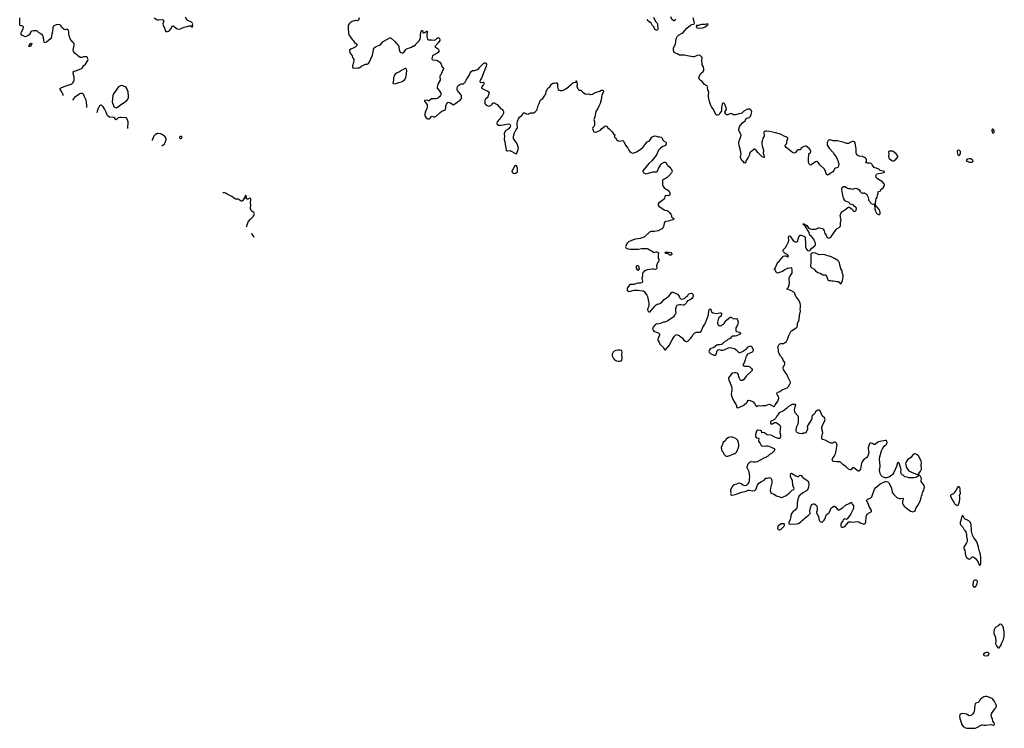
# Model space of a CAD drawing. Header units: inches. Extents: x 2133841 to 2292144, y 758099 to 915581.
# Tile 1 of 80: x 2164315 to 2191227, y 795177 to 814564. Entities that reach past the tile are written whole.
import ezdxf

# ---------------------------------------------------------------- set-up
doc = ezdxf.new("R2010")
doc.units = ezdxf.units.IN
doc.header["$MEASUREMENT"] = 0
for name, color, linetype in [('C1799', 7, 'Continuous'), ('C1860', 7, 'Continuous'), ('C1861', 7, 'Continuous'), ('C1870', 7, 'Continuous'), ('C1871', 7, 'Continuous'), ('C1880', 7, 'Continuous'), ('C1881', 7, 'Continuous'), ('C1890', 7, 'Continuous'), ('C1891', 7, 'Continuous')]:
    doc.layers.add(name, color=color, linetype=linetype)

msp = doc.modelspace()

# ---------------------------------------------------------------- linework, layer by layer
at = {"layer": 'C1799', "color": 6, "elevation": 400}
msp.add_lwpolyline([(2190153, 800000), (2190153, 799973), (2190166, 799906), (2190193, 799853), (2190219, 799830), (2190250, 799810), (2190270, 799809), (2190290, 799816), (2190350, 799869), (2190370, 799869), (2190396, 799856), (2190450, 799810), (2190499, 799739), (2190530, 799667), (2190550, 799641), (2190570, 799638), (2190584, 799676), (2190589, 799709), (2190581, 799750), (2190587, 799810), (2190587, 799870), (2190571, 799970), (2190562, 800000)], dxfattribs=at)
for points in [[(2190410, 799229), (2190390, 799214), (2190379, 799190), (2190365, 799090), (2190387, 799050), (2190410, 799043), (2190449, 799070), (2190484, 799130), (2190495, 799190), (2190488, 799208), (2190467, 799227)], [(2191130, 798028), (2191090, 798014), (2191057, 797983), (2190994, 797946), (2190974, 797926), (2190947, 797870), (2190939, 797830), (2190944, 797770), (2190977, 797690), (2190991, 797590), (2190987, 797490), (2190991, 797471), (2191011, 797431), (2191040, 797400), (2191070, 797378), (2191090, 797382), (2191130, 797442), (2191146, 797494), (2191206, 797610), (2191223, 797690), (2191227, 797750), (2191227, 797810), (2191209, 797929), (2191174, 797994), (2191154, 798014)], [(2190770, 797249), (2190730, 797249), (2190716, 797244), (2190674, 797230), (2190654, 797210), (2190654, 797190), (2190674, 797170), (2190730, 797161), (2190770, 797166), (2190790, 797172), (2190809, 797210), (2190802, 797230)], [(2190749, 796049), (2190709, 796049), (2190670, 796039), (2190610, 796000), (2190570, 795962), (2190530, 795901), (2190510, 795885), (2190450, 795865), (2190432, 795848), (2190420, 795810), (2190402, 795630), (2190393, 795610), (2190357, 795563), (2190323, 795530), (2190310, 795524), (2190270, 795521), (2190190, 795560), (2190090, 795580), (2190045, 795570), (2190010, 795542), (2190001, 795510), (2190008, 795450), (2190062, 795282), (2190083, 795250), (2190105, 795225), (2190166, 795190), (2190210, 795182), (2190290, 795185), (2190370, 795177), (2190430, 795186), (2190477, 795203), (2190590, 795266), (2190610, 795270), (2190630, 795270), (2190670, 795260), (2190710, 795259), (2190870, 795279), (2190897, 795277), (2190930, 795266), (2190950, 795272), (2190957, 795290), (2190953, 795330), (2190917, 795377), (2190904, 795430), (2190874, 795494), (2190867, 795533), (2190885, 795590), (2190969, 795710), (2190990, 795728), (2191007, 795750), (2191012, 795790), (2190995, 795835), (2190955, 795910), (2190910, 795979), (2190890, 795996), (2190820, 796020), (2190790, 796039)]]:
    msp.add_lwpolyline(points, close=True, dxfattribs=at)
at = {"layer": 'C1860', "color": 6, "elevation": 400}
msp.add_lwpolyline([(2170000, 809783), (2169984, 809790), (2169937, 809817), (2169910, 809822), (2169863, 809823)], dxfattribs=at)
at = {"layer": 'C1861', "color": 6, "elevation": 400}
for points in [[(2167992, 814610), (2168070, 814561), (2168110, 814558), (2168208, 814568), (2168246, 814550), (2168256, 814530), (2168232, 814450), (2168236, 814410), (2168282, 814310), (2168292, 814270), (2168310, 814243), (2168330, 814234), (2168350, 814236), (2168390, 814250), (2168412, 814268), (2168448, 814310), (2168490, 814394), (2168510, 814399), (2168530, 814388), (2168590, 814330), (2168615, 814315), (2168650, 814302), (2168710, 814310), (2168810, 814359), (2168850, 814371), (2168890, 814376), (2168950, 814396), (2168990, 814391), (2169014, 814370), (2169030, 814366), (2169035, 814370), (2169048, 814390), (2169042, 814430), (2169048, 814450), (2169038, 814470), (2169010, 814499), (2168930, 814529), (2168904, 814544), (2168890, 814559), (2168848, 814628)], [(2165500, 812491), (2165500, 812510), (2165465, 812590), (2165419, 812650), (2165413, 812670), (2165419, 812681), (2165428, 812692), (2165530, 812734), (2165718, 812802), (2165745, 812815), (2165770, 812836), (2165793, 812870), (2165804, 812917), (2165800, 812990), (2165778, 813090), (2165782, 813138), (2165790, 813151), (2165804, 813156), (2165850, 813168), (2165910, 813194), (2165984, 813216), (2166019, 813241), (2166070, 813308), (2166116, 813350), (2166177, 813450), (2166184, 813470), (2166182, 813490), (2166167, 813530), (2166143, 813543), (2166108, 813548), (2166056, 813543), (2166010, 813528), (2165970, 813530), (2165930, 813552), (2165907, 813570), (2165881, 813601), (2165830, 813637), (2165790, 813690), (2165779, 813730), (2165802, 813870), (2165801, 813910), (2165779, 813939), (2165720, 814000), (2165695, 814035), (2165667, 814127), (2165661, 814170), (2165662, 814230), (2165650, 814269), (2165630, 814295), (2165610, 814303), (2165550, 814289), (2165530, 814294), (2165470, 814353), (2165430, 814409), (2165410, 814420), (2165330, 814429), (2165290, 814416), (2165247, 814393), (2165237, 814383), (2165218, 814350), (2165208, 814232), (2165192, 814168), (2165175, 814065), (2165157, 814043), (2165050, 813950), (2165010, 813929), (2164990, 813942), (2164986, 813950), (2164965, 814070), (2164947, 814130), (2164930, 814152), (2164896, 814176), (2164833, 814210), (2164798, 814238), (2164770, 814254), (2164690, 814261), (2164648, 814252), (2164622, 814230), (2164598, 814182), (2164581, 814160), (2164535, 814125), (2164490, 814101), (2164470, 814096), (2164450, 814101), (2164432, 814112), (2164390, 814128), (2164370, 814142), (2164353, 814170), (2164352, 814190), (2164369, 814231), (2164411, 814310), (2164419, 814350), (2164415, 814370), (2164402, 814382), (2164370, 814396), (2164330, 814402), (2164322, 814410), (2164315, 814450), (2164322, 814510), (2164316, 814556), (2164317, 814617)], [(2166153, 812158), (2166152, 812210), (2166145, 812310), (2166130, 812358), (2166084, 812450), (2166067, 812507), (2166050, 812530), (2166022, 812542), (2165990, 812543), (2165952, 812532), (2165930, 812519), (2165810, 812436), (2165756, 812360)], [(2167268, 811589), (2167279, 811770), (2167250, 811842), (2167230, 811877), (2167210, 811889), (2167150, 811881), (2167090, 811889), (2167051, 811889), (2167006, 811874), (2166950, 811828), (2166930, 811846), (2166915, 811870), (2166890, 811884), (2166770, 811901), (2166730, 811925), (2166705, 811950), (2166676, 812030), (2166630, 812129), (2166597, 812177), (2166569, 812210), (2166550, 812224), (2166530, 812229), (2166497, 812203), (2166475, 812170), (2166450, 812118), (2166425, 812019)], [(2168090, 811451), (2168070, 811449), (2168050, 811439), (2168015, 811410), (2167986, 811374), (2167941, 811290), (2167927, 811253)], [(2168204, 811111), (2168231, 811130), (2168270, 811170), (2168293, 811207), (2168319, 811290), (2168319, 811310), (2168313, 811330), (2168290, 811362), (2168270, 811380), (2168190, 811433), (2168162, 811442), (2168090, 811451)]]:
    msp.add_lwpolyline(points, dxfattribs=at)
for points in [[(2164590, 813828), (2164568, 813828), (2164569, 813850), (2164578, 813870), (2164595, 813885), (2164610, 813911), (2164630, 813922), (2164650, 813914), (2164630, 813869), (2164610, 813842)], [(2167090, 812760), (2167070, 812756), (2167030, 812740), (2167019, 812730), (2166882, 812538), (2166861, 812490), (2166848, 812410), (2166844, 812310), (2166850, 812285), (2166889, 812190), (2166910, 812168), (2166930, 812157), (2166950, 812154), (2166970, 812157), (2166990, 812167), (2167069, 812230), (2167143, 812277), (2167240, 812350), (2167268, 812390), (2167286, 812430), (2167290, 812470), (2167278, 812590), (2167243, 812683), (2167227, 812707), (2167196, 812730), (2167130, 812756)], [(2168730, 811372), (2168706, 811370), (2168686, 811350), (2168686, 811330), (2168690, 811321), (2168710, 811311), (2168730, 811314), (2168749, 811330), (2168752, 811350)]]:
    msp.add_lwpolyline(points, close=True, dxfattribs=at)
at = {"layer": 'C1870', "color": 6, "elevation": 400}
for points in [[(2170519, 808895), (2170522, 808918), (2170536, 808964), (2170549, 808990), (2170559, 809030), (2170621, 809110), (2170702, 809190), (2170727, 809230), (2170729, 809250), (2170726, 809270), (2170713, 809290), (2170670, 809318), (2170644, 809344), (2170625, 809390), (2170625, 809425), (2170633, 809487), (2170628, 809570), (2170634, 809630), (2170631, 809651), (2170621, 809670), (2170610, 809679), (2170590, 809676), (2170550, 809653), (2170529, 809650), (2170509, 809670), (2170510, 809726), (2170490, 809766), (2170468, 809710), (2170410, 809618), (2170390, 809595), (2170370, 809597), (2170290, 809652), (2170270, 809657), (2170230, 809652), (2170214, 809654), (2170187, 809667), (2170115, 809730), (2170000, 809783)], [(2170722, 808607), (2170718, 808630), (2170706, 808650), (2170648, 808712)]]:
    msp.add_lwpolyline(points, dxfattribs=at)
at = {"layer": 'C1871', "color": 6, "elevation": 400}
for points in [[(2173596, 814610), (2173572, 814548), (2173550, 814533), (2173510, 814541), (2173490, 814540), (2173406, 814510), (2173350, 814475), (2173322, 814450), (2173295, 814410), (2173290, 814390), (2173294, 814290), (2173301, 814230), (2173300, 814190), (2173310, 814150), (2173405, 814025), (2173442, 813982), (2173470, 813935), (2173521, 813901), (2173531, 813890), (2173537, 813870), (2173507, 813830), (2173487, 813813), (2173450, 813792), (2173365, 813755), (2173331, 813729), (2173328, 813710), (2173351, 813650), (2173398, 813570), (2173415, 813530), (2173448, 813488), (2173446, 813450), (2173411, 813291), (2173411, 813270), (2173425, 813250), (2173450, 813236), (2173550, 813243), (2173590, 813250), (2173610, 813256), (2173670, 813302), (2173710, 813315), (2173750, 813338), (2173770, 813344), (2173813, 813347), (2173850, 813365), (2173870, 813391), (2173959, 813590), (2173982, 813730), (2173990, 813754), (2174012, 813790), (2174030, 813811), (2174056, 813830), (2174150, 813870), (2174185, 813890), (2174250, 813964), (2174270, 813980), (2174430, 814070), (2174450, 814068), (2174470, 814059), (2174573, 813970), (2174621, 813901), (2174669, 813850), (2174676, 813836), (2174682, 813810), (2174686, 813746), (2174700, 813700), (2174728, 813668), (2174770, 813655), (2174790, 813656), (2174813, 813667), (2174870, 813748), (2174890, 813764), (2175024, 813816), (2175070, 813844), (2175111, 813849), (2175130, 813871), (2175143, 813897), (2175190, 813937), (2175230, 813982), (2175264, 814050), (2175269, 814070), (2175271, 814149), (2175282, 814210), (2175290, 814239), (2175310, 814271), (2175324, 814264), (2175331, 814230), (2175337, 814217), (2175350, 814208), (2175370, 814208), (2175390, 814216), (2175430, 814251), (2175450, 814247), (2175456, 814230), (2175456, 814210), (2175442, 814150), (2175443, 814103), (2175466, 814026), (2175486, 814010), (2175567, 814013), (2175653, 814007), (2175690, 814018), (2175730, 814062), (2175750, 814073), (2175770, 814063), (2175786, 814046), (2175802, 814010), (2175795, 813990), (2175752, 813930), (2175677, 813850), (2175666, 813830), (2175677, 813810), (2175730, 813785), (2175750, 813770), (2175773, 813730), (2175773, 813690), (2175755, 813670), (2175670, 813610), (2175610, 813581), (2175601, 813570), (2175590, 813542), (2175582, 813490), (2175590, 813470), (2175604, 813464), (2175710, 813452), (2175730, 813447), (2175770, 813423), (2175797, 813397), (2175835, 813350), (2175847, 813330), (2175866, 813266), (2175891, 813251), (2175901, 813230), (2175864, 813136), (2175847, 813110), (2175831, 813070), (2175810, 813048), (2175800, 813010), (2175803, 812970), (2175811, 812950), (2175806, 812910), (2175743, 812797), (2175722, 812730), (2175726, 812690), (2175783, 812623), (2175827, 812550), (2175831, 812530), (2175814, 812490), (2175788, 812450), (2175757, 812423), (2175731, 812410), (2175690, 812402), (2175630, 812402), (2175570, 812394), (2175510, 812339), (2175490, 812341), (2175450, 812359), (2175382, 812350), (2175376, 812330), (2175438, 812258), (2175452, 812232), (2175456, 812210), (2175456, 812170), (2175447, 812133), (2175395, 812030), (2175388, 811988), (2175388, 811950), (2175393, 811930), (2175422, 811882), (2175450, 811859), (2175471, 811851), (2175510, 811851), (2175524, 811856), (2175570, 811915), (2175590, 811923), (2175630, 811904), (2175670, 811908), (2175690, 811916), (2175711, 811929), (2175810, 812026), (2175850, 812059), (2175870, 812071), (2175929, 812091), (2175950, 812105), (2175961, 812150), (2175967, 812210), (2175979, 812250), (2176008, 812292), (2176030, 812307), (2176070, 812302), (2176098, 812278), (2176170, 812232), (2176270, 812311), (2176350, 812363), (2176373, 812387), (2176387, 812410), (2176393, 812447), (2176392, 812470), (2176387, 812490), (2176366, 812526), (2176286, 812630), (2176276, 812650), (2176269, 812670), (2176269, 812690), (2176273, 812710), (2176290, 812745), (2176310, 812766), (2176350, 812795), (2176390, 812811), (2176450, 812811), (2176489, 812850), (2176517, 812910), (2176610, 813051), (2176632, 813110), (2176650, 813137), (2176690, 813170), (2176710, 813176), (2176750, 813177), (2176830, 813201), (2176865, 813230), (2176893, 813267), (2176970, 813348), (2177010, 813379), (2177042, 813382), (2177057, 813377), (2177076, 813350), (2177075, 813330), (2177063, 813290), (2176955, 813005), (2176935, 812965), (2176899, 812910), (2176888, 812870), (2176898, 812850), (2176910, 812844), (2176990, 812851), (2177004, 812844), (2177006, 812830), (2176990, 812790), (2176946, 812730), (2176936, 812710), (2176938, 812690), (2176990, 812661), (2177111, 812610), (2177135, 812590), (2177143, 812570), (2177130, 812510), (2177110, 812454), (2177090, 812426), (2177050, 812389), (2177028, 812352), (2177026, 812314), (2177030, 812282), (2177033, 812270), (2177050, 812251), (2177090, 812217), (2177130, 812196), (2177170, 812205), (2177190, 812214), (2177229, 812250), (2177250, 812278), (2177270, 812291), (2177290, 812285), (2177310, 812266), (2177330, 812261), (2177370, 812241), (2177416, 812176), (2177470, 812127), (2177490, 812116), (2177527, 812070), (2177535, 812050), (2177535, 812010), (2177512, 811948), (2177430, 811841), (2177367, 811770), (2177359, 811730), (2177361, 811710), (2177374, 811694), (2177402, 811682), (2177470, 811677), (2177530, 811684), (2177670, 811717), (2177708, 811708), (2177720, 811690), (2177726, 811650), (2177717, 811630), (2177669, 811571), (2177601, 811530), (2177585, 811510), (2177564, 811470), (2177561, 811450), (2177564, 811350), (2177554, 811310), (2177554, 811290), (2177575, 811230), (2177580, 811150), (2177601, 811070), (2177610, 810994), (2177630, 810976), (2177650, 810974), (2177710, 810981), (2177750, 810967), (2177870, 810903), (2177890, 810896), (2177907, 810913), (2177944, 811010), (2177947, 811050), (2177910, 811169), (2177826, 811290), (2177815, 811315), (2177812, 811350), (2177818, 811410), (2177837, 811470), (2177877, 811543), (2177914, 811590), (2177922, 811610), (2177923, 811630), (2177910, 811690), (2177909, 811730), (2177921, 811790), (2177947, 811853), (2177979, 811901), (2178048, 811950), (2178070, 811995), (2178088, 812012), (2178110, 812012), (2178170, 811989), (2178210, 811982), (2178290, 812015), (2178310, 812019), (2178370, 812018), (2178393, 812030), (2178410, 812047), (2178450, 812090), (2178461, 812110), (2178486, 812214), (2178523, 812290), (2178541, 812350), (2178570, 812382), (2178612, 812408), (2178630, 812438), (2178650, 812458), (2178673, 812507), (2178693, 812530), (2178709, 812610), (2178719, 812630), (2178753, 812687), (2178801, 812730), (2178850, 812798), (2178890, 812831), (2178930, 812826), (2178966, 812834), (2178993, 812833), (2179011, 812810), (2179014, 812790), (2179011, 812730), (2179020, 812690), (2179037, 812657), (2179058, 812638), (2179086, 812626), (2179148, 812628), (2179209, 812650), (2179239, 812670), (2179319, 812730), (2179344, 812756), (2179389, 812790), (2179425, 812830), (2179450, 812847), (2179508, 812852), (2179522, 812858), (2179526, 812890), (2179530, 812892), (2179534, 812890), (2179534, 812850), (2179542, 812842), (2179551, 812811), (2179545, 812745), (2179565, 812690), (2179581, 812670), (2179597, 812637), (2179610, 812631), (2179651, 812631), (2179674, 812614), (2179710, 812578), (2179775, 812535), (2179810, 812526), (2179870, 812535), (2179910, 812517), (2179930, 812515), (2179969, 812530), (2180000, 812546)], [(2180000, 811635), (2179983, 811617), (2179974, 811590), (2179996, 811510), (2180000, 811507)]]:
    msp.add_lwpolyline(points, dxfattribs=at)
for points in [[(2174870, 813229), (2174850, 813227), (2174750, 813173), (2174699, 813141), (2174628, 813112), (2174578, 813070), (2174562, 813050), (2174532, 812970), (2174534, 812910), (2174518, 812830), (2174535, 812815), (2174551, 812811), (2174590, 812813), (2174630, 812829), (2174670, 812845), (2174750, 812866), (2174790, 812884), (2174830, 812915), (2174856, 812950), (2174865, 812970), (2174876, 813016), (2174896, 813170), (2174890, 813210)], [(2177870, 810574), (2177850, 810568), (2177801, 810479), (2177779, 810450), (2177768, 810410), (2177781, 810381), (2177805, 810365), (2177830, 810359), (2177870, 810368), (2177912, 810390), (2177921, 810410), (2177922, 810430), (2177920, 810490), (2177910, 810542), (2177890, 810564)]]:
    msp.add_lwpolyline(points, close=True, dxfattribs=at)
at = {"layer": 'C1880', "color": 6, "elevation": 400}
for points in [[(2181907, 810000), (2181911, 809990), (2181930, 809964), (2181987, 809927), (2182021, 809910), (2182065, 809870), (2182081, 809830), (2182081, 809770), (2182067, 809753), (2182050, 809745), (2181990, 809749), (2181960, 809740), (2181951, 809730), (2181951, 809709), (2181941, 809670), (2181928, 809652), (2181870, 809612), (2181830, 809577), (2181781, 809550), (2181765, 809530), (2181762, 809510), (2181770, 809485), (2181783, 809463), (2181850, 809414), (2181950, 809354), (2182010, 809343), (2182041, 809321), (2182072, 809290), (2182121, 809221), (2182127, 809210), (2182131, 809170), (2182151, 809150), (2182185, 809130), (2182191, 809110), (2182170, 809090), (2182130, 809077), (2182090, 809072), (2182050, 809049), (2181970, 809041), (2181946, 809030), (2181927, 808990), (2181916, 808910), (2181890, 808864), (2181874, 808846), (2181850, 808830), (2181765, 808790), (2181653, 808773), (2181572, 808768), (2181550, 808760), (2181530, 808750), (2181390, 808626), (2181370, 808613), (2181270, 808579), (2181150, 808559), (2181037, 808523), (2180958, 808482), (2180930, 808456), (2180902, 808418), (2180880, 808370), (2180876, 808350), (2180879, 808330), (2180893, 808313), (2180936, 808296), (2181010, 808286), (2181230, 808286), (2181310, 808301), (2181462, 808302), (2181490, 808295), (2181550, 808262), (2181602, 808230), (2181640, 808200), (2181650, 808197), (2181710, 808211), (2181731, 808211), (2181745, 808205), (2181765, 808190), (2181778, 808170), (2181767, 808130), (2181765, 808090), (2181770, 808034), (2181782, 808022), (2181785, 808010), (2181781, 807970), (2181774, 807950), (2181750, 807909), (2181723, 807830), (2181726, 807770), (2181721, 807750), (2181710, 807735), (2181690, 807729), (2181650, 807741), (2181610, 807741), (2181470, 807719), (2181420, 807700), (2181372, 807670), (2181362, 807650), (2181342, 807630), (2181337, 807603), (2181334, 807550), (2181322, 807490), (2181325, 807450), (2181341, 807410), (2181341, 807390), (2181330, 807375), (2181283, 807357), (2181208, 807352), (2181170, 807345), (2181110, 807321), (2181075, 807315), (2181010, 807322), (2180980, 807300), (2180922, 807218), (2180918, 807210), (2180921, 807170), (2180931, 807150), (2180950, 807136), (2180971, 807131), (2181010, 807133), (2181110, 807164), (2181210, 807168), (2181350, 807150), (2181370, 807144), (2181388, 807128), (2181455, 807030), (2181474, 806990), (2181509, 806810), (2181508, 806730), (2181482, 806670), (2181478, 806630), (2181483, 806610), (2181495, 806590), (2181510, 806575), (2181530, 806568), (2181550, 806575), (2181570, 806595), (2181632, 806670), (2181675, 806730), (2181710, 806763), (2181741, 806779), (2181790, 806788), (2181830, 806806), (2181870, 806838), (2181933, 806910), (2182061, 806999), (2182103, 807050), (2182130, 807103), (2182142, 807110), (2182170, 807110), (2182292, 807052), (2182322, 807022), (2182349, 806969), (2182370, 806939), (2182390, 806924), (2182410, 806919), (2182450, 806924), (2182493, 806947), (2182539, 806990), (2182580, 807020), (2182598, 807050), (2182628, 807070), (2182670, 807079), (2182692, 807070), (2182711, 807050), (2182721, 807030), (2182724, 807010), (2182713, 806970), (2182690, 806937), (2182638, 806902), (2182570, 806873), (2182552, 806848), (2182530, 806804), (2182490, 806761), (2182470, 806752), (2182450, 806752), (2182390, 806763), (2182350, 806765), (2182304, 806756), (2182279, 806741), (2182259, 806710), (2182244, 806656), (2182241, 806590), (2182247, 806530), (2182243, 806510), (2182217, 806483), (2182188, 806432), (2182178, 806422), (2182030, 806329), (2181950, 806292), (2181910, 806287), (2181830, 806250), (2181780, 806240), (2181730, 806237), (2181705, 806230), (2181674, 806210), (2181630, 806150), (2181615, 806110), (2181617, 806097), (2181628, 806070), (2181650, 806044), (2181670, 806030), (2181750, 806010), (2181781, 805990), (2181794, 805974), (2181802, 805950), (2181801, 805930), (2181763, 805850), (2181756, 805810), (2181759, 805790), (2181790, 805745), (2181810, 805690), (2181819, 805679), (2181911, 805591), (2181932, 805550), (2181950, 805532), (2181970, 805532), (2182069, 805650), (2182152, 805808), (2182217, 805903), (2182250, 805942), (2182270, 805948), (2182290, 805945), (2182342, 805922), (2182430, 805851), (2182470, 805796), (2182511, 805770), (2182530, 805763), (2182550, 805763), (2182590, 805779), (2182662, 805850), (2182690, 805887), (2182727, 805950), (2182770, 805997), (2182790, 806010), (2182810, 806016), (2182910, 806016), (2182933, 806027), (2182955, 806050), (2182988, 806150), (2183041, 806230), (2183061, 806270), (2183140, 806490), (2183150, 806605), (2183170, 806647), (2183190, 806656), (2183204, 806644), (2183210, 806632), (2183215, 806590), (2183228, 806570), (2183267, 806547), (2183353, 806527), (2183448, 806548), (2183468, 806548), (2183483, 806543), (2183498, 806530), (2183499, 806490), (2183491, 806469), (2183470, 806444), (2183430, 806419), (2183419, 806401), (2183393, 806327), (2183389, 806290), (2183392, 806250), (2183410, 806214), (2183434, 806194), (2183450, 806188), (2183470, 806189), (2183550, 806233), (2183570, 806250), (2183618, 806322), (2183637, 806343), (2183690, 806392), (2183730, 806422), (2183750, 806426), (2183770, 806420), (2183830, 806384), (2183890, 806388), (2183916, 806376), (2183930, 806351), (2183950, 806290), (2183930, 806210), (2183888, 806132), (2183886, 806066), (2183890, 806050), (2183910, 806029), (2183990, 806016), (2184008, 806008), (2184019, 805990), (2184016, 805970), (2183992, 805948), (2183910, 805913), (2183870, 805904), (2183811, 805909), (2183790, 805903), (2183770, 805890), (2183734, 805846), (2183670, 805812), (2183630, 805781), (2183590, 805758), (2183542, 805710), (2183511, 805689), (2183490, 805679), (2183450, 805670), (2183390, 805664), (2183370, 805655), (2183290, 805593), (2183270, 805583), (2183210, 805567), (2183190, 805555), (2183167, 805530), (2183156, 805510), (2183152, 805490), (2183158, 805470), (2183192, 805432), (2183290, 805390), (2183330, 805386), (2183350, 805401), (2183355, 805410), (2183375, 805505), (2183390, 805525), (2183406, 805534), (2183430, 805537), (2183490, 805526), (2183530, 805525), (2183570, 805536), (2183690, 805586), (2183730, 805593), (2183810, 805580), (2183850, 805565), (2183902, 805530), (2183944, 805490), (2183970, 805457), (2183990, 805453), (2184010, 805459), (2184070, 805490), (2184177, 805563), (2184230, 805610), (2184270, 805630), (2184290, 805635), (2184310, 805633), (2184318, 805630), (2184330, 805612), (2184360, 805530), (2184363, 805510), (2184356, 805490), (2184331, 805470), (2184252, 805428), (2184210, 805412), (2184190, 805389), (2184158, 805330), (2184145, 805255), (2184121, 805179), (2184084, 805130), (2184090, 805107), (2184129, 805089), (2184163, 805083), (2184230, 805084), (2184250, 805079), (2184270, 805068), (2184321, 805021), (2184337, 804990), (2184338, 804970), (2184170, 804811), (2184130, 804746), (2184110, 804722), (2184070, 804697), (2184050, 804693), (2184030, 804696), (2184010, 804710), (2183985, 804750), (2183971, 804790), (2183960, 804850), (2183950, 804870), (2183930, 804891), (2183890, 804906), (2183850, 804905), (2183798, 804890), (2183780, 804880), (2183714, 804806), (2183693, 804767), (2183691, 804730), (2183695, 804710), (2183766, 804530), (2183781, 804470), (2183782, 804418), (2183769, 804370), (2183765, 804335), (2183773, 804273), (2183790, 804226), (2183836, 804130), (2183898, 804030), (2183905, 804010), (2183911, 803971), (2183928, 803948), (2183970, 803958), (2184070, 803999), (2184090, 804012), (2184168, 804070), (2184198, 804102), (2184230, 804148), (2184250, 804159), (2184330, 804130), (2184365, 804105), (2184401, 804061), (2184437, 803997), (2184450, 803984), (2184490, 803998), (2184510, 804011), (2184564, 804004), (2184629, 804011), (2184712, 804008), (2184730, 804014), (2184770, 804036), (2184810, 804048), (2184930, 803985), (2184949, 803991), (2184966, 804030), (2184998, 804070), (2185034, 804130), (2185060, 804210), (2185062, 804230), (2185057, 804250), (2185019, 804310), (2185013, 804347), (2185019, 804361), (2185030, 804372), (2185070, 804382), (2185090, 804392), (2185133, 804427), (2185170, 804446), (2185290, 804490), (2185332, 804530), (2185369, 804590), (2185377, 804610), (2185383, 804650), (2185312, 804790), (2185292, 804850), (2185237, 804917), (2185196, 804990), (2185186, 805026), (2185184, 805050), (2185190, 805071), (2185216, 805110), (2185230, 805150), (2185224, 805184), (2185182, 805250), (2185152, 805310), (2185110, 805354), (2185088, 805408), (2185070, 805435), (2185058, 805470), (2185055, 805530), (2185044, 805570), (2185041, 805610), (2185046, 805630), (2185067, 805670), (2185090, 805699), (2185116, 805704), (2185170, 805703), (2185190, 805708), (2185242, 805738), (2185270, 805760), (2185304, 805816), (2185338, 805922), (2185392, 806030), (2185410, 806050), (2185510, 806114), (2185552, 806150), (2185565, 806170), (2185572, 806190), (2185578, 806250), (2185618, 806350), (2185628, 806470), (2185658, 806590), (2185650, 806650), (2185659, 806690), (2185655, 806750), (2185644, 806810), (2185615, 806890), (2185588, 806930), (2185543, 806970), (2185529, 806989), (2185496, 807090), (2185471, 807111), (2185390, 807152), (2185295, 807190), (2185289, 807209), (2185313, 807227), (2185330, 807250), (2185359, 807350), (2185359, 807390), (2185345, 807450), (2185345, 807490), (2185365, 807535), (2185404, 807590), (2185425, 807630), (2185428, 807730), (2185418, 807770), (2185410, 807778), (2185358, 807762), (2185310, 807759), (2185288, 807752), (2185224, 807716), (2185169, 807670), (2185030, 807629), (2185010, 807636), (2184996, 807650), (2184967, 807707), (2184950, 807728), (2184949, 807750), (2184962, 807758), (2184976, 807784), (2185022, 807890), (2185040, 807920), (2185048, 807930), (2185063, 807937), (2185082, 807970), (2185170, 808080), (2185190, 808093), (2185230, 808102), (2185259, 808099), (2185310, 808077), (2185320, 808080), (2185328, 808090), (2185310, 808122), (2185290, 808142), (2185239, 808170), (2185210, 808192), (2185195, 808210), (2185177, 808250), (2185181, 808270), (2185247, 808333), (2185285, 808395), (2185333, 808487), (2185339, 808530), (2185332, 808608), (2185342, 808638), (2185350, 808646), (2185370, 808637), (2185390, 808614), (2185406, 808586), (2185450, 808533), (2185490, 808497), (2185530, 808480), (2185550, 808483), (2185570, 808495), (2185610, 808626), (2185627, 808650), (2185640, 808660), (2185650, 808665), (2185672, 808668), (2185750, 808643), (2185768, 808630), (2185782, 808610), (2185787, 808590), (2185793, 808450), (2185790, 808390), (2185795, 808350), (2185808, 808308), (2185822, 808282), (2185850, 808251), (2185870, 808243), (2185910, 808251), (2185932, 808268), (2185965, 808310), (2186045, 808375), (2186057, 808390), (2186064, 808410), (2186062, 808450), (2186050, 808490), (2186018, 808558), (2185956, 808636), (2185911, 808671), (2185901, 808690), (2185890, 808737), (2185844, 808810), (2185814, 808874), (2185774, 808934), (2185735, 808950), (2185722, 808970), (2185730, 808978), (2185750, 808977), (2185765, 808970), (2185776, 808956), (2185830, 808933), (2185877, 808870), (2185904, 808850), (2185930, 808842), (2185970, 808836), (2186070, 808836), (2186090, 808839), (2186150, 808869), (2186170, 808872), (2186258, 808850), (2186275, 808835), (2186306, 808786), (2186324, 808710), (2186354, 808670), (2186378, 808610), (2186410, 808591), (2186430, 808588), (2186470, 808604), (2186484, 808616), (2186630, 808822), (2186657, 808850), (2186710, 808877), (2186740, 808910), (2186748, 808932), (2186750, 809010), (2186764, 809090), (2186763, 809110), (2186746, 809170), (2186744, 809210), (2186770, 809280), (2186790, 809311), (2186810, 809327), (2186870, 809358), (2186950, 809421), (2186970, 809431), (2186991, 809431), (2187030, 809411), (2187074, 809370), (2187092, 809330), (2187110, 809318), (2187150, 809323), (2187159, 809330), (2187175, 809350), (2187186, 809390), (2187185, 809410), (2187173, 809430), (2187135, 809455), (2187108, 809490), (2187090, 809499), (2187015, 809515), (2187004, 809524), (2186990, 809558), (2186883, 809603), (2186870, 809614), (2186840, 809660), (2186821, 809710), (2186795, 809870), (2186790, 809930), (2186797, 809970), (2186829, 810000)], [(2186838, 810000), (2186870, 809996), (2186910, 809976), (2186930, 809958), (2186970, 809945), (2187010, 809945), (2187070, 809931), (2187170, 809951), (2187220, 809940), (2187261, 809910), (2187284, 809864), (2187325, 809825), (2187350, 809816), (2187370, 809816), (2187390, 809825), (2187410, 809822), (2187430, 809811), (2187450, 809791), (2187470, 809781), (2187496, 809730), (2187511, 809650), (2187519, 809630), (2187551, 809590), (2187570, 809556), (2187590, 809531), (2187630, 809521), (2187650, 809525), (2187682, 809490), (2187685, 809390), (2187710, 809321), (2187735, 809270), (2187750, 809251), (2187790, 809231), (2187810, 809231), (2187830, 809254), (2187833, 809290), (2187829, 809330), (2187806, 809370), (2187740, 809440), (2187706, 809490), (2187708, 809510), (2187702, 809530), (2187711, 809629), (2187722, 809658), (2187752, 809710), (2187757, 809763), (2187775, 809815), (2187778, 809850), (2187790, 809862), (2187830, 809872), (2187848, 809890), (2187842, 809910), (2187883, 809937), (2187914, 809966), (2187932, 809988), (2187937, 810000)], [(2190000, 801775), (2189990, 801785), (2189970, 801789), (2189950, 801769), (2189901, 801679), (2189850, 801613), (2189830, 801595), (2189771, 801569), (2189758, 801550), (2189756, 801530), (2189799, 801430), (2189826, 801390), (2189850, 801365), (2189870, 801331), (2189910, 801291), (2189930, 801278), (2189950, 801271), (2189970, 801282), (2189986, 801314), (2190000, 801378)]]:
    msp.add_lwpolyline(points, dxfattribs=at)
for points in [[(2182030, 808192), (2182050, 808199), (2182110, 808190), (2182139, 808159), (2182141, 808150), (2182130, 808129), (2182110, 808122), (2182084, 808124), (2182059, 808139), (2182030, 808168), (2181968, 808168), (2181958, 808190), (2181970, 808202), (2181990, 808211)], [(2186030, 808181), (2185983, 808177), (2185968, 808172), (2185950, 808159), (2185943, 808150), (2185936, 808124), (2185943, 807930), (2185941, 807899), (2185927, 807850), (2185931, 807810), (2185970, 807771), (2186034, 807734), (2186070, 807696), (2186130, 807645), (2186190, 807626), (2186270, 807585), (2186330, 807582), (2186350, 807575), (2186380, 807530), (2186405, 807450), (2186417, 807437), (2186430, 807431), (2186474, 807430), (2186510, 807419), (2186557, 807417), (2186650, 807402), (2186690, 807403), (2186710, 807384), (2186730, 807354), (2186750, 807341), (2186770, 807350), (2186806, 807430), (2186816, 807464), (2186827, 807550), (2186824, 807570), (2186795, 807650), (2186791, 807690), (2186759, 807750), (2186752, 807792), (2186731, 807850), (2186723, 807910), (2186705, 807945), (2186678, 807978), (2186590, 808032), (2186510, 808070), (2186451, 808091), (2186390, 808105), (2186330, 808128), (2186270, 808139), (2186170, 808130), (2186150, 808135), (2186070, 808172)], [(2181182, 807830), (2181170, 807822), (2181163, 807810), (2181164, 807764), (2181190, 807722), (2181210, 807712), (2181230, 807712), (2181240, 807720), (2181255, 807745), (2181249, 807790), (2181234, 807810), (2181210, 807829)], [(2180670, 805523), (2180610, 805513), (2180566, 805493), (2180536, 805464), (2180512, 805410), (2180512, 805370), (2180525, 805330), (2180545, 805290), (2180577, 805257), (2180630, 805228), (2180690, 805217), (2180730, 805220), (2180750, 805227), (2180771, 805249), (2180780, 805290), (2180776, 805410), (2180780, 805470), (2180770, 805502), (2180762, 805510), (2180730, 805521)], [(2185517, 804037), (2185470, 804036), (2185430, 804032), (2185410, 804025), (2185330, 803977), (2185273, 803927), (2185190, 803867), (2185075, 803805), (2185055, 803785), (2184996, 803704), (2184970, 803653), (2184950, 803629), (2184914, 803606), (2184870, 803590), (2184846, 803570), (2184835, 803550), (2184835, 803530), (2184850, 803511), (2184870, 803504), (2184890, 803509), (2184950, 803539), (2184970, 803542), (2184990, 803539), (2185048, 803510), (2185094, 803470), (2185104, 803450), (2185106, 803430), (2185097, 803370), (2185092, 803270), (2185113, 803210), (2185111, 803150), (2185090, 803105), (2185050, 803108), (2184959, 803139), (2184870, 803190), (2184841, 803201), (2184749, 803209), (2184722, 803222), (2184670, 803264), (2184650, 803271), (2184604, 803264), (2184596, 803276), (2184591, 803310), (2184567, 803327), (2184484, 803336), (2184470, 803334), (2184452, 803310), (2184432, 803250), (2184426, 803190), (2184430, 803161), (2184449, 803129), (2184460, 803120), (2184490, 803119), (2184510, 803127), (2184517, 803110), (2184507, 803050), (2184510, 803030), (2184550, 802971), (2184568, 802930), (2184578, 802918), (2184602, 802902), (2184630, 802892), (2184710, 802904), (2184750, 802902), (2184790, 802892), (2184870, 802856), (2184934, 802834), (2184951, 802810), (2184946, 802790), (2184926, 802754), (2184904, 802730), (2184862, 802698), (2184806, 802670), (2184791, 802650), (2184785, 802630), (2184730, 802605), (2184710, 802589), (2184650, 802572), (2184470, 802471), (2184430, 802460), (2184390, 802458), (2184360, 802460), (2184310, 802472), (2184290, 802469), (2184270, 802457), (2184230, 802417), (2184219, 802401), (2184197, 802350), (2184191, 802330), (2184191, 802310), (2184196, 802290), (2184242, 802202), (2184255, 802130), (2184259, 802050), (2184251, 802010), (2184254, 801950), (2184243, 801910), (2184215, 801865), (2184190, 801839), (2184170, 801824), (2184130, 801814), (2184090, 801825), (2184070, 801837), (2184034, 801870), (2183990, 801886), (2183970, 801885), (2183950, 801878), (2183910, 801857), (2183845, 801835), (2183806, 801814), (2183782, 801778), (2183747, 801690), (2183744, 801664), (2183751, 801609), (2183746, 801590), (2183750, 801574), (2183778, 801558), (2183790, 801556), (2183870, 801570), (2184050, 801634), (2184170, 801665), (2184230, 801693), (2184254, 801694), (2184350, 801676), (2184390, 801679), (2184410, 801687), (2184436, 801710), (2184478, 801830), (2184519, 801881), (2184588, 801932), (2184662, 801970), (2184710, 802022), (2184750, 802021), (2184810, 802036), (2184844, 802024), (2184853, 802013), (2184864, 801990), (2184877, 801930), (2184876, 801890), (2184835, 801750), (2184824, 801690), (2184835, 801650), (2184850, 801630), (2184884, 801604), (2184930, 801582), (2184999, 801539), (2185090, 801510), (2185128, 801488), (2185150, 801488), (2185266, 801550), (2185360, 801620), (2185430, 801688), (2185478, 801710), (2185479, 801730), (2185450, 801829), (2185447, 801867), (2185437, 801910), (2185438, 801950), (2185384, 802070), (2185386, 802114), (2185395, 802145), (2185410, 802161), (2185530, 802084), (2185577, 802063), (2185590, 802061), (2185630, 802098), (2185650, 802107), (2185676, 802096), (2185710, 802050), (2185733, 802030), (2185828, 801970), (2185860, 801940), (2185872, 801912), (2185884, 801850), (2185875, 801770), (2185858, 801722), (2185837, 801690), (2185818, 801670), (2185724, 801616), (2185650, 801556), (2185616, 801544), (2185602, 801490), (2185584, 801450), (2185575, 801405), (2185566, 801334), (2185563, 801250), (2185552, 801210), (2185530, 801171), (2185510, 801147), (2185453, 801107), (2185409, 801050), (2185388, 800990), (2185383, 800930), (2185373, 800887), (2185339, 800810), (2185336, 800790), (2185341, 800781), (2185351, 800770), (2185370, 800762), (2185551, 800769), (2185599, 800781), (2185670, 800826), (2185710, 800869), (2185750, 800895), (2185782, 800938), (2185870, 800998), (2185920, 801050), (2185922, 801070), (2185915, 801095), (2185913, 801130), (2185927, 801213), (2185955, 801285), (2185975, 801305), (2186010, 801322), (2186030, 801322), (2186050, 801307), (2186090, 801273), (2186104, 801250), (2186112, 801208), (2186108, 801148), (2186092, 801090), (2186096, 801076), (2186151, 800970), (2186159, 800930), (2186164, 800864), (2186190, 800835), (2186230, 800815), (2186250, 800819), (2186270, 800833), (2186305, 800870), (2186320, 800900), (2186370, 801030), (2186390, 801047), (2186433, 801067), (2186470, 801130), (2186488, 801192), (2186550, 801248), (2186570, 801259), (2186590, 801259), (2186622, 801230), (2186648, 801188), (2186670, 801161), (2186690, 801151), (2186710, 801153), (2186803, 801210), (2186890, 801281), (2186990, 801327), (2187030, 801351), (2187050, 801356), (2187063, 801343), (2187073, 801313), (2187102, 801262), (2187106, 801250), (2187106, 801210), (2187101, 801190), (2187030, 801042), (2186999, 800990), (2186930, 800904), (2186910, 800893), (2186870, 800904), (2186850, 800903), (2186835, 800890), (2186815, 800850), (2186769, 800791), (2186761, 800770), (2186757, 800730), (2186760, 800710), (2186770, 800690), (2186790, 800682), (2186810, 800679), (2186850, 800688), (2186870, 800702), (2186936, 800770), (2186965, 800815), (2186975, 800825), (2187030, 800827), (2187090, 800819), (2187210, 800834), (2187250, 800823), (2187290, 800797), (2187372, 800770), (2187390, 800766), (2187408, 800770), (2187430, 800786), (2187440, 800830), (2187449, 800950), (2187464, 800996), (2187488, 801032), (2187518, 801062), (2187550, 801083), (2187590, 801099), (2187601, 801110), (2187601, 801130), (2187592, 801150), (2187533, 801250), (2187505, 801325), (2187467, 801390), (2187464, 801410), (2187472, 801428), (2187499, 801450), (2187580, 801480), (2187610, 801510), (2187683, 801717), (2187714, 801766), (2187830, 801867), (2187930, 801915), (2187970, 801927), (2187990, 801930), (2188030, 801921), (2188051, 801911), (2188070, 801890), (2188139, 801770), (2188147, 801750), (2188161, 801650), (2188175, 801615), (2188201, 801581), (2188290, 801494), (2188310, 801479), (2188350, 801468), (2188390, 801466), (2188450, 801471), (2188465, 801465), (2188471, 801450), (2188448, 801390), (2188444, 801330), (2188462, 801290), (2188490, 801253), (2188630, 801142), (2188674, 801114), (2188730, 801102), (2188770, 801114), (2188790, 801131), (2188817, 801210), (2188865, 801270), (2188926, 801390), (2188958, 801490), (2188964, 801530), (2188978, 801570), (2188989, 801630), (2188997, 801650), (2189029, 801691), (2189039, 801730), (2189044, 801770), (2189040, 801820), (2189019, 801850), (2188970, 801903), (2188956, 801930), (2188954, 801954), (2188962, 802010), (2188958, 802030), (2188930, 802084), (2188910, 802101), (2188890, 802104), (2188870, 802098), (2188851, 802070), (2188828, 802052), (2188790, 802036), (2188750, 802032), (2188614, 802034), (2188569, 802049), (2188510, 802053), (2188470, 802090), (2188436, 802110), (2188416, 802130), (2188406, 802150), (2188403, 802190), (2188412, 802228), (2188412, 802250), (2188362, 802402), (2188350, 802429), (2188330, 802449), (2188310, 802442), (2188276, 802344), (2188204, 802176), (2188175, 802125), (2188144, 802096), (2188073, 802047), (2188010, 802029), (2187970, 802031), (2187940, 802040), (2187900, 802060), (2187865, 802090), (2187848, 802110), (2187830, 802144), (2187816, 802230), (2187831, 802350), (2187826, 802450), (2187816, 802530), (2187817, 802570), (2187873, 802770), (2187897, 802823), (2187946, 802894), (2188007, 802950), (2188020, 802970), (2188026, 802990), (2188016, 803030), (2187993, 803050), (2187975, 803055), (2187790, 803018), (2187761, 802999), (2187710, 802953), (2187690, 802945), (2187664, 802944), (2187649, 802950), (2187622, 802970), (2187590, 802978), (2187570, 802977), (2187542, 802958), (2187530, 802939), (2187502, 802850), (2187503, 802830), (2187519, 802779), (2187522, 802710), (2187497, 802630), (2187489, 802611), (2187471, 802590), (2187391, 802530), (2187342, 802470), (2187321, 802430), (2187295, 802270), (2187270, 802230), (2187250, 802214), (2187230, 802213), (2187110, 802305), (2187090, 802304), (2187081, 802299), (2187044, 802256), (2187030, 802249), (2187010, 802249), (2186969, 802270), (2186900, 802340), (2186849, 802369), (2186814, 802394), (2186750, 802461), (2186730, 802468), (2186650, 802464), (2186574, 802474), (2186550, 802481), (2186538, 802490), (2186527, 802507), (2186524, 802530), (2186537, 802570), (2186584, 802630), (2186613, 802690), (2186627, 802773), (2186653, 802890), (2186656, 802930), (2186632, 802990), (2186610, 803005), (2186590, 803002), (2186530, 802978), (2186490, 802981), (2186450, 802998), (2186330, 803063), (2186257, 803077), (2186239, 803099), (2186235, 803115), (2186236, 803150), (2186266, 803270), (2186241, 803370), (2186242, 803410), (2186266, 803490), (2186315, 803570), (2186324, 803596), (2186327, 803630), (2186309, 803670), (2186250, 803730), (2186190, 803859), (2186170, 803877), (2186150, 803884), (2186130, 803884), (2186110, 803874), (2186070, 803833), (2186038, 803782), (2185990, 803744), (2185970, 803717), (2185962, 803690), (2185966, 803650), (2185961, 803630), (2185846, 803450), (2185842, 803430), (2185848, 803390), (2185844, 803350), (2185810, 803285), (2185795, 803265), (2185770, 803255), (2185730, 803250), (2185705, 803235), (2185630, 803240), (2185599, 803250), (2185569, 803270), (2185550, 803290), (2185542, 803310), (2185541, 803330), (2185560, 803430), (2185591, 803510), (2185601, 803550), (2185606, 803686), (2185600, 803710), (2185587, 803730), (2185513, 803810), (2185500, 803850), (2185497, 803890), (2185502, 803938), (2185510, 803970), (2185533, 804030)], [(2183770, 803147), (2183730, 803145), (2183690, 803135), (2183627, 803090), (2183602, 803050), (2183538, 802990), (2183523, 802930), (2183488, 802870), (2183484, 802850), (2183509, 802770), (2183543, 802730), (2183561, 802681), (2183586, 802646), (2183610, 802630), (2183630, 802625), (2183670, 802623), (2183690, 802628), (2183730, 802639), (2183850, 802691), (2183870, 802695), (2183893, 802710), (2183910, 802730), (2183924, 802776), (2183952, 802828), (2183970, 802892), (2183973, 802930), (2183965, 802990), (2183948, 803050), (2183910, 803090), (2183885, 803105), (2183790, 803143)], [(2188790, 802683), (2188770, 802682), (2188736, 802664), (2188670, 802589), (2188581, 802518), (2188537, 802450), (2188530, 802410), (2188532, 802390), (2188548, 802330), (2188570, 802285), (2188611, 802230), (2188634, 802214), (2188710, 802175), (2188830, 802131), (2188870, 802122), (2188890, 802145), (2188932, 802210), (2188960, 802270), (2188963, 802290), (2188959, 802379), (2188968, 802450), (2188957, 802490), (2188890, 802624), (2188870, 802645), (2188830, 802670)], [(2185170, 800775), (2185130, 800768), (2185090, 800748), (2185050, 800716), (2185034, 800690), (2185030, 800642), (2185035, 800630), (2185050, 800615), (2185070, 800609), (2185090, 800610), (2185130, 800625), (2185195, 800690), (2185211, 800710), (2185219, 800730), (2185220, 800750), (2185208, 800768)]]:
    msp.add_lwpolyline(points, close=True, dxfattribs=at)
at = {"layer": 'C1881', "color": 6, "elevation": 400}
for points in [[(2181636, 814630), (2181694, 814510), (2181739, 814470), (2181748, 814450), (2181752, 814430), (2181755, 814305), (2181750, 814286), (2181740, 814280), (2181710, 814279), (2181677, 814297), (2181647, 814367), (2181605, 814410), (2181571, 814471), (2181510, 814510), (2181490, 814530), (2181469, 814569)], [(2182250, 814564), (2182208, 814532), (2182190, 814534), (2182150, 814563), (2182110, 814641)], [(2187937, 810000), (2187950, 810030), (2187950, 810050), (2187941, 810070), (2187896, 810130), (2187789, 810190), (2187756, 810216), (2187725, 810250), (2187714, 810290), (2187734, 810330), (2187756, 810344), (2187786, 810354), (2187910, 810371), (2187955, 810390), (2187948, 810410), (2187830, 810442), (2187798, 810470), (2187730, 810499), (2187689, 810510), (2187670, 810523), (2187619, 810590), (2187609, 810610), (2187588, 810628), (2187550, 810638), (2187476, 810636), (2187445, 810645), (2187438, 810650), (2187456, 810690), (2187462, 810730), (2187456, 810750), (2187435, 810775), (2187410, 810792), (2187350, 810820), (2187264, 810830), (2187225, 810850), (2187206, 810866), (2187190, 810889), (2187182, 810910), (2187178, 810950), (2187181, 811030), (2187156, 811130), (2187150, 811198), (2187130, 811224), (2187112, 811232), (2187074, 811230), (2187050, 811224), (2186970, 811179), (2186950, 811175), (2186910, 811180), (2186850, 811204), (2186670, 811247), (2186552, 811252), (2186466, 811274), (2186446, 811274), (2186410, 811258), (2186390, 811218), (2186384, 811190), (2186381, 811150), (2186387, 811130), (2186441, 811050), (2186550, 810931), (2186588, 810870), (2186635, 810815), (2186655, 810750), (2186675, 810710), (2186705, 810610), (2186699, 810561), (2186685, 810530), (2186651, 810510), (2186610, 810503), (2186591, 810490), (2186562, 810430), (2186539, 810401), (2186490, 810363), (2186410, 810317), (2186390, 810314), (2186367, 810327), (2186354, 810354), (2186341, 810410), (2186310, 810473), (2186188, 810588), (2186130, 810672), (2186110, 810682), (2186090, 810682), (2186070, 810674), (2185950, 810590), (2185927, 810587), (2185910, 810593), (2185902, 810602), (2185882, 810642), (2185875, 810675), (2185871, 810790), (2185882, 810850), (2185881, 810890), (2185928, 810932), (2185936, 810950), (2185935, 810970), (2185930, 810990), (2185905, 811030), (2185850, 811080), (2185810, 811105), (2185790, 811107), (2185750, 811096), (2185667, 811053), (2185663, 811010), (2185656, 811004), (2185590, 811000), (2185563, 810990), (2185530, 810935), (2185510, 810919), (2185490, 810914), (2185438, 810930), (2185299, 811039), (2185269, 811070), (2185242, 811090), (2185229, 811110), (2185237, 811130), (2185270, 811166), (2185281, 811190), (2185293, 811267), (2185310, 811294), (2185314, 811310), (2185302, 811330), (2185275, 811350), (2185210, 811375), (2185150, 811415), (2185110, 811433), (2184972, 811472), (2184810, 811500), (2184731, 811511), (2184690, 811512), (2184673, 811507), (2184655, 811490), (2184655, 811450), (2184665, 811410), (2184663, 811377), (2184630, 811322), (2184620, 811270), (2184602, 811210), (2184598, 811170), (2184608, 811110), (2184643, 810990), (2184645, 810955), (2184638, 810930), (2184639, 810910), (2184665, 810830), (2184667, 810810), (2184663, 810797), (2184650, 810790), (2184610, 810808), (2184490, 810930), (2184430, 811013), (2184410, 811025), (2184390, 811025), (2184327, 810970), (2184297, 810950), (2184285, 810935), (2184272, 810910), (2184253, 810847), (2184228, 810790), (2184174, 810710), (2184150, 810649), (2184130, 810639), (2184104, 810670), (2184055, 810715), (2184017, 810797), (2184015, 810810), (2184028, 810852), (2184033, 810887), (2184028, 810948), (2183982, 811122), (2183972, 811190), (2183980, 811250), (2184026, 811370), (2184032, 811410), (2184025, 811430), (2183970, 811530), (2183970, 811570), (2183988, 811632), (2184019, 811681), (2184075, 811745), (2184140, 811800), (2184170, 811859), (2184189, 811870), (2184230, 811876), (2184254, 811886), (2184290, 811921), (2184311, 811970), (2184320, 812010), (2184322, 812042), (2184314, 812074), (2184290, 812103), (2184270, 812112), (2184250, 812117), (2184210, 812112), (2184110, 812058), (2184050, 812009), (2184025, 811995), (2183970, 811988), (2183890, 811963), (2183850, 811957), (2183822, 811962), (2183778, 811990), (2183750, 811993), (2183690, 811974), (2183670, 811962), (2183630, 811959), (2183610, 811975), (2183589, 812030), (2183630, 812110), (2183625, 812150), (2183586, 812250), (2183570, 812266), (2183550, 812277), (2183530, 812279), (2183521, 812270), (2183513, 812250), (2183493, 812153), (2183495, 812070), (2183450, 812010), (2183433, 811970), (2183421, 811959), (2183390, 811947), (2183370, 811953), (2183350, 811965), (2183325, 812005), (2183283, 812110), (2183230, 812168), (2183216, 812190), (2183167, 812327), (2183146, 812450), (2183146, 812510), (2183153, 812570), (2183124, 812650), (2183114, 812690), (2183115, 812705), (2183128, 812730), (2183110, 812748), (2183058, 812770), (2183030, 812789), (2182973, 812870), (2182913, 812910), (2182895, 812930), (2182877, 812970), (2182893, 813030), (2182930, 813091), (2182950, 813110), (2182998, 813142), (2183016, 813170), (2183017, 813210), (2183002, 813270), (2182990, 813302), (2182973, 813330), (2182965, 813365), (2182957, 813450), (2182972, 813510), (2182969, 813530), (2182953, 813550), (2182910, 813586), (2182890, 813593), (2182830, 813581), (2182750, 813546), (2182710, 813543), (2182569, 813570), (2182490, 813595), (2182403, 813597), (2182350, 813590), (2182302, 813622), (2182220, 813660), (2182206, 813670), (2182194, 813690), (2182182, 813742), (2182185, 813790), (2182243, 813890), (2182262, 814038), (2182282, 814090), (2182297, 814110), (2182324, 814136), (2182423, 814190), (2182449, 814210), (2182547, 814333), (2182650, 814417), (2182690, 814433), (2182740, 814440), (2182754, 814450), (2182757, 814470), (2182752, 814510), (2182727, 814610)], [(2180000, 812546), (2180030, 812562), (2180110, 812593), (2180169, 812610), (2180211, 812631), (2180230, 812635), (2180251, 812631), (2180264, 812624), (2180276, 812610), (2180275, 812590), (2180265, 812570), (2180236, 812530), (2180227, 812510), (2180205, 812370), (2180177, 812270), (2180144, 812196), (2180121, 812130), (2180066, 812054), (2180034, 811906), (2180015, 811850), (2180010, 811830), (2180022, 811770), (2180024, 811690), (2180014, 811650), (2180000, 811635)], [(2180000, 811507), (2180010, 811499), (2180050, 811485), (2180070, 811486), (2180110, 811500), (2180190, 811545), (2180230, 811590), (2180304, 811650), (2180330, 811657), (2180350, 811651), (2180385, 811610), (2180430, 811575), (2180521, 811490), (2180545, 811445), (2180581, 811410), (2180565, 811370), (2180598, 811338), (2180618, 811298), (2180636, 811276), (2180670, 811251), (2180710, 811237), (2180790, 811254), (2180810, 811250), (2180830, 811230), (2180875, 811135), (2180935, 811050), (2180963, 810990), (2180990, 810961), (2181031, 810931), (2181070, 810916), (2181110, 810920), (2181170, 810944), (2181330, 811051), (2181349, 811070), (2181425, 811175), (2181470, 811219), (2181530, 811247), (2181590, 811346), (2181630, 811371), (2181670, 811382), (2181710, 811379), (2181770, 811361), (2181810, 811359), (2181851, 811350), (2181878, 811318), (2181891, 811270), (2181911, 811251), (2181975, 811210), (2181983, 811190), (2181983, 811150), (2181975, 811130), (2181945, 811110), (2181890, 811090), (2181830, 811050), (2181789, 811011), (2181775, 810990), (2181730, 810884), (2181690, 810830), (2181668, 810790), (2181594, 810706), (2181512, 810628), (2181351, 810430), (2181348, 810410), (2181355, 810390), (2181373, 810373), (2181430, 810348), (2181470, 810351), (2181630, 810403), (2181655, 810405), (2181730, 810398), (2181750, 810415), (2181778, 810490), (2181850, 810610), (2181870, 810632), (2181930, 810665), (2181950, 810665), (2181974, 810654), (2182010, 810594), (2182030, 810570), (2182086, 810526), (2182114, 810494), (2182145, 810425), (2182143, 810390), (2182132, 810370), (2182059, 810290), (2182010, 810248), (2181985, 810230), (2181894, 810186), (2181884, 810170), (2181883, 810150), (2181886, 810050), (2181907, 810000)], [(2190000, 810986), (2189970, 810994), (2189950, 810989), (2189939, 810970), (2189937, 810950), (2189950, 810892), (2189970, 810861), (2189990, 810851), (2190000, 810857)], [(2186829, 810000), (2186830, 810001), (2186838, 810000)]]:
    msp.add_lwpolyline(points, dxfattribs=at)
for points in [[(2183126, 814446), (2183050, 814433), (2182950, 814428), (2182870, 814407), (2182816, 814404), (2182807, 814393), (2182810, 814365), (2182816, 814350), (2182830, 814339), (2182930, 814328), (2182990, 814342), (2183049, 814370), (2183109, 814410), (2183129, 814430)], [(2188150, 810970), (2188090, 810969), (2188066, 810950), (2188063, 810937), (2188067, 810907), (2188060, 810830), (2188070, 810785), (2188082, 810762), (2188151, 810711), (2188190, 810697), (2188210, 810699), (2188241, 810719), (2188300, 810780), (2188313, 810810), (2188313, 810830), (2188305, 810850), (2188269, 810890), (2188190, 810955), (2188170, 810966)]]:
    msp.add_lwpolyline(points, close=True, dxfattribs=at)
at = {"layer": 'C1890', "color": 6, "elevation": 400}
for points in [[(2190000, 801378), (2190003, 801390), (2190009, 801430), (2190010, 801510), (2190004, 801550), (2190028, 801610), (2190021, 801670), (2190025, 801730), (2190010, 801765), (2190000, 801775)], [(2190562, 800000), (2190553, 800030), (2190531, 800070), (2190519, 800139), (2190477, 800277), (2190438, 800338), (2190393, 800390), (2190361, 800461), (2190334, 800570), (2190327, 800633), (2190325, 800730), (2190316, 800790), (2190297, 800817), (2190254, 800850), (2190222, 800870), (2190156, 800896), (2190145, 800905), (2190127, 800927), (2190110, 800969), (2190090, 800988), (2190073, 800987), (2190058, 800950), (2190047, 800890), (2190019, 800810), (2190025, 800770), (2190038, 800738), (2190090, 800681), (2190130, 800611), (2190158, 800578), (2190174, 800550), (2190198, 800470), (2190193, 800410), (2190208, 800370), (2190215, 800330), (2190210, 800290), (2190195, 800250), (2190170, 800204), (2190131, 800150), (2190123, 800130), (2190124, 800090), (2190146, 800050), (2190152, 800030), (2190153, 800000)]]:
    msp.add_lwpolyline(points, dxfattribs=at)
at = {"layer": 'C1891', "color": 6, "elevation": 400}
for points in [[(2190910, 811565), (2190890, 811554), (2190888, 811530), (2190906, 811470), (2190910, 811466), (2190930, 811465), (2190943, 811477), (2190949, 811490), (2190948, 811512), (2190935, 811555), (2190930, 811562)], [(2190270, 810761), (2190222, 810750), (2190203, 810737), (2190185, 810710), (2190212, 810690), (2190262, 810670), (2190310, 810662), (2190350, 810668), (2190373, 810690), (2190369, 810710), (2190353, 810733), (2190310, 810758)]]:
    msp.add_lwpolyline(points, close=True, dxfattribs=at)
msp.add_lwpolyline([(2190000, 810857), (2190010, 810862), (2190032, 810908), (2190030, 810958), (2190005, 810985), (2190000, 810986)], dxfattribs=at)

doc.saveas('drawing.dxf')
